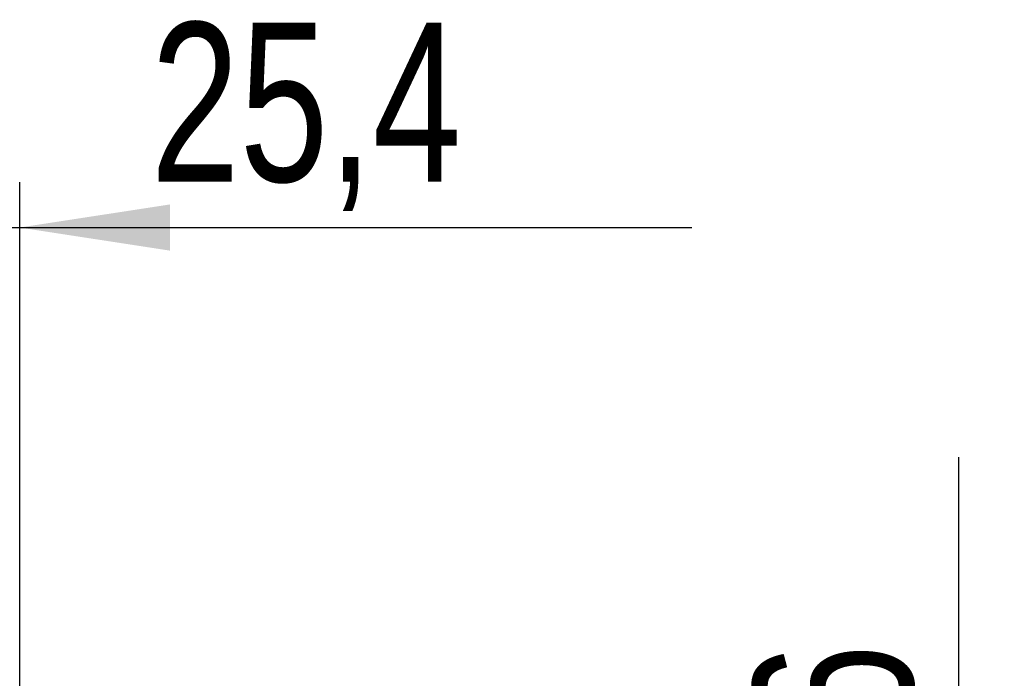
# Model space of a CAD drawing. Extents: x 96 to 729, y 56 to 572.
# Tile 13 of 14: x 416 to 459, y 465 to 494. Entities that reach past the tile are written whole.
import ezdxf

# ---------------------------------------------------------------- set-up
doc = ezdxf.new("R2010")
doc.units = 0
doc.header["$LTSCALE"] = 2
doc.layers.get('0').update_dxf_attribs({"linetype": 'CONTINUOUS'})
doc.styles.add('SLDTEXTSTYLE0', font='TXT', dxfattribs={"width": 0.75})
doc.dimstyles.new('SLDDIMSTYLE0', dxfattribs={"dimtxt": 7, "dimasz": 6.604, "dimexe": 0, "dimexo": 0.0625, "dimgap": 1.75, "dimtad": 1, "dimdec": 3, "dimrnd": 1e-09, "dimzin": 12, "dimtxsty": 'SLDTEXTSTYLE0', "dimsah": 1, "dimcen": 0.09, "dimazin": 3, "dimtfac": 1, "dimtdec": 3, "dimtmove": 0, "dimatfit": 3, "dimtolj": 1, "dimtzin": 12})

# ---------------------------------------------------------------- blocks, each defined once
blk = doc.blocks.new('_D_7')
at = {"color": 179, "linetype": 'CONTINUOUS'}
for p, q in [((457.2, 451.457), (457.2, 475.102)), ((417.9, 451.457), (459.2, 451.457)), ((457.2, 435.457), (457.2, 451.457)), ((417.9, 435.457), (459.2, 435.457)), ((457.2, 435.457), (457.2, 422.757))]:
    blk.add_line(p, q, dxfattribs=at)
for points in [[(457.2, 451.457), (458.216, 458.061), (456.184, 458.061)], [(457.2, 435.457), (456.184, 428.853), (458.216, 428.853)]]:
    blk.add_solid(points, dxfattribs=at)
at = {"color": 179, "linetype": 'CONTINUOUS', "insert": (448.176, 459.07, -13.508), "char_height": 7, "attachment_point": 1, "rotation": 90, "style": 'SLDTEXTSTYLE0'}
blk.add_mtext('16', dxfattribs=at)
blk = doc.blocks.new('_D_8')
at = {"color": 179, "linetype": 'CONTINUOUS'}
for p, q in [((390.5, 453.457), (390.5, 487.201)), ((415.9, 453.457), (415.9, 487.201)), ((390.5, 485.201), (377.8, 485.201)), ((390.5, 485.201), (415.9, 485.201)), ((415.9, 485.201), (445.455, 485.201))]:
    blk.add_line(p, q, dxfattribs=at)
for points in [[(390.5, 485.201), (383.896, 486.217), (383.896, 484.185)], [(415.9, 485.201), (422.504, 484.185), (422.504, 486.217)]]:
    blk.add_solid(points, dxfattribs=at)
at = {"color": 179, "linetype": 'CONTINUOUS', "insert": (421.665, 494.224, -13.508), "char_height": 7, "attachment_point": 1, "style": 'SLDTEXTSTYLE0'}
blk.add_mtext('25,4', dxfattribs=at)

msp = doc.modelspace()

# ---------------------------------------------------------------- dimensions: what is measured, and where the dimension line sits
at = {"color": 179, "linetype": 'CONTINUOUS'}
dim = msp.add_linear_dim(base=(415.899962, 485.200835), p1=(390.499962, 451.457386), p2=(415.899962, 451.457386), dimstyle='SLDDIMSTYLE0', dxfattribs=at)
dim.commit()
dim.dimension.update_dxf_attribs({"geometry": '_D_8', "text_midpoint": (433.56017, 485.200835), "dimtype": 160})
dim = msp.add_linear_dim(base=(457.199962, 451.457386), p1=(415.899962, 435.457386), p2=(415.899962, 451.457386), angle=90, dimstyle='SLDDIMSTYLE0', dxfattribs=at)
dim.commit()
dim.dimension.update_dxf_attribs({"geometry": '_D_7', "text_midpoint": (457.199962, 467.0861), "dimtype": 160})

doc.saveas('drawing.dxf')
